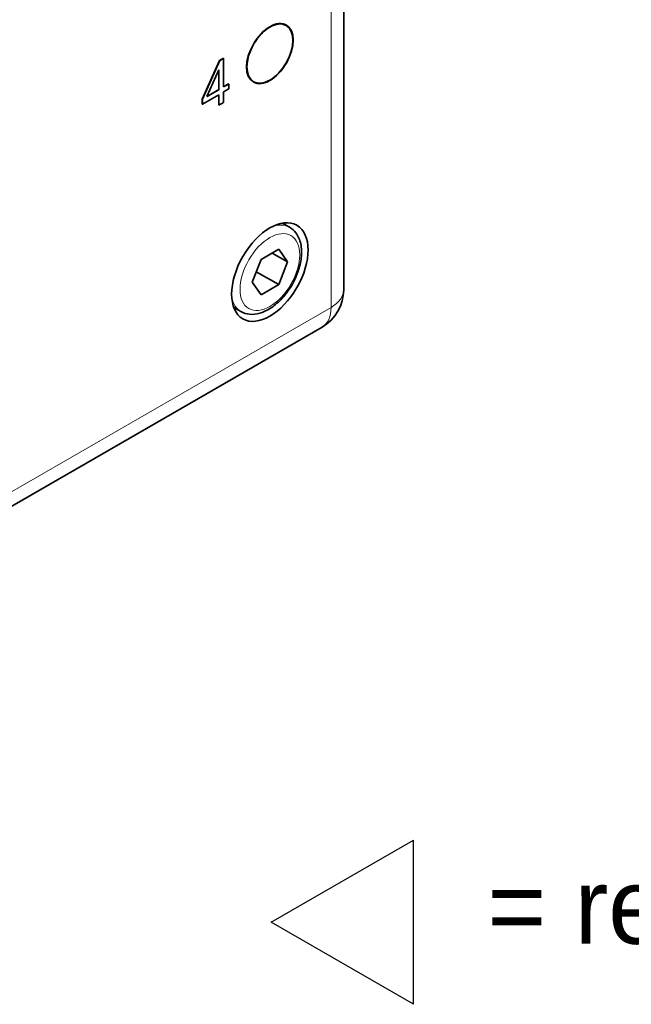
# Model space of a CAD drawing. Header units: millimetres. Extents: x 5 to 589, y 5 to 415.
# Tile 17 of 34: x 420 to 448, y 75 to 121. Entities that reach past the tile are written whole.
import ezdxf
from ezdxf.enums import TextEntityAlignment as Align

# ---------------------------------------------------------------- set-up
doc = ezdxf.new("R2018")
doc.units = ezdxf.units.MM
for name, color, linetype, lineweight in [('Sichtbar (ISO)', 7, 'Continuous', 35), ('Sichtbar schmal (ISO)', 7, 'Continuous', 18), ('Skizziergeometrie (ISO)', 7, 'Continuous', 25), ('Symbole(DIN) 2', 7, 'Continuous', 25)]:
    doc.layers.add(name, color=color, linetype=linetype, lineweight=lineweight)
doc.styles.add('Textstil20', font='isocpeur.ttf')
doc.styles.add('Textstil33', font='isocpeur.ttf')

# ---------------------------------------------------------------- blocks, each defined once
blk = doc.blocks.new('Kopie von Spezielle Angaben')
at = {"layer": 'Skizziergeometrie (ISO)'}
for p, q in [((0, 0), (6.582, 3.8)), ((6.582, -3.8), (6.582, 3.8)), ((6.582, -3.8), (0, 0))]:
    blk.add_line(p, q, dxfattribs=at)
at = {"layer": 'Symbole(DIN) 2', "color": 7, "style": 'Textstil20'}
blk.add_attdef('Angaben:', text='', height=3.5, dxfattribs=at).set_placement((10, 2.5), align=Align.TOP_LEFT)
at = {"layer": 'Symbole(DIN) 2', "color": 7, "style": 'Textstil33'}
blk.add_attdef('Position:', text='', height=2.486, dxfattribs=at).set_placement((2.5, 0), align=Align.MIDDLE_LEFT)

msp = doc.modelspace()

# ---------------------------------------------------------------- linework, layer by layer
at = {"layer": 'Sichtbar (ISO)'}
for p, q in [((434.76499572, 135.92554776), (434.76499572, 108.07268286)), ((431.96328215, 120.37583088), (432.10078215, 120.29644522)), ((428.22040647, 116.88825402), (429.02614171, 118.67589612)), ((428.22747754, 116.88417154), (429.03321278, 118.67181363)), ((429.02614171, 118.67589612), (429.20399631, 118.77858052)), ((429.02614171, 118.67589612), (429.03321278, 118.67181363)), ((429.03321278, 118.67181363), (429.21106738, 118.77449804)), ((429.20399631, 118.77858052), (429.21106738, 118.77449804)), ((429.21106738, 118.77449804), (429.21106738, 117.4520474)), ((428.44036411, 117.00708166), (428.99413866, 118.24785152)), ((428.98706759, 117.33088603), (428.98706759, 118.23200831)), ((428.99413866, 118.24785152), (428.99413866, 117.32680355)), ((429.21106738, 117.46021237), (429.44248317, 117.59382033)), ((429.21106738, 117.4520474), (429.44955423, 117.58973785)), ((429.44248317, 117.59382033), (429.44955423, 117.58973785)), ((429.44955423, 117.58973785), (429.44955423, 117.35947586)), ((430.46328215, 117.77775467), (430.60078215, 117.69836901)), ((428.99413866, 117.09654155), (428.22747754, 116.65390955)), ((428.99413866, 117.32680355), (428.44036411, 117.00708166)), ((428.44527324, 117.01808091), (428.98706759, 117.33088603)), ((428.98706759, 117.33088603), (428.99413866, 117.32680355)), ((428.98706759, 116.61209521), (428.98706759, 117.09245907)), ((428.99413866, 116.60801273), (428.99413866, 117.09654155)), ((429.44955423, 117.35947586), (429.21106738, 117.22178541)), ((429.21106738, 117.22178541), (429.21106738, 116.73325658)), ((428.22040647, 116.65799203), (428.22040647, 116.88825402)), ((428.22040647, 116.88825402), (428.22747754, 116.88417154)), ((428.22040647, 116.65799203), (428.22747754, 116.65390955)), ((428.22747754, 116.65390955), (428.22747754, 116.88417154)), ((429.21106738, 116.73325658), (428.99413866, 116.60801273)), ((428.98706759, 116.61209521), (428.99413866, 116.60801273)), ((431.93091978, 111.15231304), (432.26365012, 110.96021109)), ((430.94253386, 109.46997376), (431.75903044, 109.94137828)), ((431.75903044, 109.94137828), (432.16727873, 109.36058396)), ((430.53428557, 108.41777492), (430.94253386, 109.46997376)), ((432.16727873, 109.36058396), (431.46017195, 109.76883225)), ((432.16727873, 109.36058396), (431.75903044, 108.30838512)), ((431.75903044, 108.30838512), (430.72375426, 108.9061021)), ((430.94253386, 107.8369806), (430.53428557, 108.41777492)), ((431.75903044, 108.30838512), (430.94253386, 107.8369806)), ((429.68091978, 107.25519872), (430.01365012, 107.06309677)), ((433.76499572, 106.34063205), (403.80682408, 89.04427359))]:
    msp.add_line(p, q, dxfattribs=at)
msp.add_arc((432.76499572, 108.07268286), 2, 300, 0, dxfattribs=at)
for centre, major_axis in [((431.35078215, 118.99740712), (-0.7625, -1.32068874)), ((431.35078215, 118.99740712), (-0.75, -1.29903811)), ((431.35078215, 108.88917944), (1.25, 2.16506351))]:
    msp.add_ellipse(centre, major_axis=major_axis, ratio=0.5773502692, dxfattribs=at)
msp.add_open_spline([(430.01365012, 107.06309677), (430.13576482, 106.99259382), (430.27345502, 106.95031516), (430.56960829, 106.92170772), (430.72848577, 106.94013674), (431.06618871, 107.03696651), (431.24487215, 107.12436019), (431.59636687, 107.35999796), (431.76854928, 107.51127895), (432.08377637, 107.85726155), (432.22692488, 108.05162221), (432.47217316, 108.46424652), (432.57445946, 108.68227352), (432.72916384, 109.12396204), (432.78139192, 109.34754613), (432.82742011, 109.78230017), (432.82088649, 109.99347098), (432.7401837, 110.37686415), (432.66788555, 110.55111725), (432.47846713, 110.80342153), (432.37835502, 110.89398619), (432.26365012, 110.96021109)], degree=3, knots=[0.7853981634, 0.7853981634, 0.7853981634, 0.7853981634, 1.0424817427, 1.0424817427, 1.3242333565, 1.3242333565, 1.6511955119, 1.6511955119, 1.9940828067, 1.9940828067, 2.334260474, 2.334260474, 2.6723930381, 2.6723930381, 3.0121118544, 3.0121118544, 3.3550139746, 3.3550139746, 3.6855068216, 3.6855068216, 3.926990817, 3.926990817, 3.926990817, 3.926990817], dxfattribs=at)
at = {"layer": 'Sichtbar schmal (ISO)'}
for p, q in [((434.17920928, 135.10905117), (434.17920928, 107.25618628)), ((434.17920928, 107.25618628), (403.27531531, 89.41381478))]:
    msp.add_line(p, q, dxfattribs=at)
msp.add_ellipse((431.35078215, 108.88917944), major_axis=(-0.975, -1.68874954), ratio=0.5773502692, dxfattribs=at)
for centre, major_axis, start_param, end_param in [((431.13865012, 109.01165393), (1.125, 1.94855716), 0, 0.5559037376), ((432.76499572, 108.07268286), (2, 0), 5.4977871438, 6.2831853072), ((431.13865012, 109.01165393), (-1.125, -1.94855716), 5.7272815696, 6.2831853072), ((432.76499572, 108.07268286), (1, -1.73205081), 0, 0.7853981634)]:
    msp.add_ellipse(centre, major_axis=major_axis, ratio=0.5773502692, start_param=start_param, end_param=end_param, dxfattribs=at)

# ---------------------------------------------------------------- block references
ref = msp.add_blockref('Kopie von Spezielle Angaben', (431.40868524, 78.80881157))
lines = msp.add_mtext('= reference plane', dxfattribs={"layer": 'Symbole(DIN) 2', "color": 7, "insert": (441.40868524, 81.30881157), "char_height": 3.4999999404, "width": 110, "attachment_point": 1, "style": 'Textstil20'})
ref.add_attrib('Angaben:', '', (441.40868524, 81.30881157)).embed_mtext(lines)

doc.saveas('drawing.dxf')
